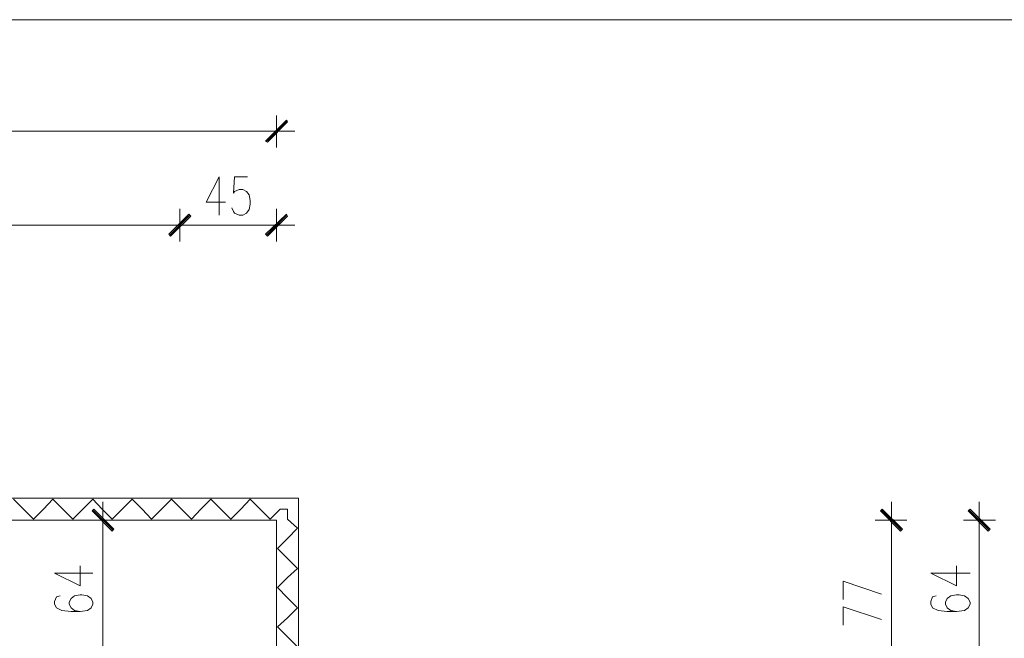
# Model space of a CAD drawing. Header units: inches. Extents: x 1504 to 12593, y -807 to 3183.
# Tile 240 of 256: x 6592 to 7047, y 2897 to 3183. Entities that reach past the tile are written whole.
import ezdxf

# ---------------------------------------------------------------- set-up
doc = ezdxf.new("R2010")
doc.units = ezdxf.units.IN
doc.header["$MEASUREMENT"] = 0
for name, color, linetype in [('at_Entity', 7, 'Continuous'), ('at_Rect', 7, 'Continuous'), ('at_Solid', 7, 'Continuous')]:
    doc.layers.add(name, color=color, linetype=linetype)

msp = doc.modelspace()

# ---------------------------------------------------------------- hatches: boundary and pattern name
at = {"layer": 'at_Solid', "lineweight": 15}
for points in [[(6715.45, 3136.91), (6706.58, 3126.78), (6705.73, 3127.2)], [(6715.87, 3136.07), (6715.45, 3136.91), (6706.58, 3126.78)], [(6670.25, 3093.4), (6661.8, 3083.27), (6660.96, 3084.12)], [(6660.96, 3084.12), (6661.8, 3083.27), (6670.25, 3093.4)], [(6671.09, 3092.56), (6670.25, 3093.4), (6661.8, 3083.27)], [(6661.8, 3083.27), (6670.25, 3093.4), (6671.09, 3092.56)], [(6715.45, 3093.4), (6706.58, 3083.27), (6705.73, 3084.12)], [(6715.87, 3092.56), (6715.45, 3093.4), (6706.58, 3083.27)], [(6626.32, 2956.97), (6625.47, 2956.12), (6635.61, 2947.68)], [(6625.47, 2956.12), (6635.61, 2947.68), (6634.77, 2946.83)], [(6990.85, 2956.97), (6990, 2956.12), (7000.15, 2947.68)], [(6990, 2956.12), (7000.15, 2947.68), (6999.3, 2946.83)], [(7031.4, 2956.97), (7030.56, 2956.12), (7040.69, 2947.68)], [(7030.56, 2956.12), (7040.69, 2947.68), (7039.85, 2946.83)]]:
    msp.add_hatch(color=7, dxfattribs=at).paths.add_polyline_path(points)

# ---------------------------------------------------------------- linework, layer by layer
at = {"layer": 'at_Entity', "color": 7, "lineweight": 15}
for p, q in [((6705.73, 3127.2), (6715.45, 3136.91)), ((6706.15, 3127.2), (6715.45, 3136.49)), ((6715.45, 3136.91), (6706.58, 3126.78)), ((6715.45, 3136.91), (6706.58, 3126.78)), ((6710.8, 3139.03), (6710.8, 3124.24)), ((6715.87, 3136.07), (6715.45, 3136.91)), ((1987.09, 3131.85), (6705.31, 3131.85)), ((6702.78, 3131.85), (6719.24, 3131.85)), ((6706.58, 3126.78), (6715.87, 3136.07)), ((6706.58, 3126.78), (6705.73, 3127.2)), ((6684.19, 3110.73), (6678.27, 3098.9)), ((6684.19, 3110.73), (6684.19, 3092.98)), ((6691.37, 3110.73), (6690.94, 3103.12)), ((6697.28, 3110.73), (6691.37, 3110.73)), ((6691.37, 3103.96), (6693.48, 3104.81)), ((6693.48, 3104.81), (6695.17, 3104.81)), ((6695.17, 3104.81), (6696.86, 3103.96)), ((6690.94, 3103.12), (6691.37, 3103.96)), ((6696.86, 3103.96), (6698.13, 3102.28)), ((6698.13, 3102.28), (6698.55, 3099.74)), ((6666.02, 3095.94), (6666.02, 3080.73)), ((6666.02, 3080.73), (6666.02, 3095.94)), ((6678.27, 3098.9), (6687.14, 3098.9)), ((6690.94, 3094.68), (6690.1, 3096.36)), ((6698.13, 3095.52), (6696.86, 3093.83)), ((6698.55, 3098.05), (6698.13, 3095.52)), ((6698.55, 3099.74), (6698.55, 3098.05)), ((6710.8, 3095.94), (6710.8, 3080.73)), ((6660.96, 3084.12), (6670.25, 3093.4)), ((6670.25, 3093.4), (6660.96, 3084.12)), ((6661.38, 3083.69), (6670.67, 3092.98)), ((6670.67, 3092.98), (6661.38, 3083.69)), ((6670.25, 3093.4), (6661.8, 3083.27)), ((6670.25, 3093.4), (6661.8, 3083.27)), ((6661.8, 3083.27), (6670.25, 3093.4)), ((6661.8, 3083.27), (6670.25, 3093.4)), ((6661.8, 3083.27), (6671.09, 3092.56)), ((6671.09, 3092.56), (6661.8, 3083.27)), ((6671.09, 3092.56), (6670.25, 3093.4)), ((6670.25, 3093.4), (6671.09, 3092.56)), ((6691.37, 3093.83), (6690.94, 3094.68)), ((6693.48, 3092.98), (6691.37, 3093.83)), ((6695.17, 3092.98), (6693.48, 3092.98)), ((6696.86, 3093.83), (6695.17, 3092.98)), ((6705.73, 3084.12), (6715.45, 3093.4)), ((6706.15, 3083.69), (6715.45, 3092.98)), ((6715.45, 3093.4), (6706.58, 3083.27)), ((6715.45, 3093.4), (6706.58, 3083.27)), ((6706.58, 3083.27), (6715.87, 3092.56)), ((6715.87, 3092.56), (6715.45, 3093.4)), ((6088.6, 3088.34), (6660.53, 3088.34)), ((6658, 3088.34), (6674.48, 3088.34)), ((6674.48, 3088.34), (6658, 3088.34)), ((6671.52, 3088.34), (6705.31, 3088.34)), ((6702.78, 3088.34), (6719.24, 3088.34)), ((6661.8, 3083.27), (6660.96, 3084.12)), ((6660.96, 3084.12), (6661.8, 3083.27)), ((6706.58, 3083.27), (6705.73, 3084.12)), ((6720.94, 2962.04), (5827.98, 2962.04)), ((6589.15, 2961.62), (6593.8, 2956.97)), ((6603.09, 2956.97), (6607.31, 2961.62)), ((6607.31, 2961.62), (6611.96, 2956.97)), ((6621.25, 2956.97), (6625.9, 2961.62)), ((6625.9, 2961.62), (6630.12, 2956.97)), ((6630.54, 2943.88), (6630.54, 2960.35)), ((6639.41, 2956.97), (6644.06, 2961.62)), ((6644.06, 2961.62), (6648.71, 2956.97)), ((6657.58, 2956.97), (6662.22, 2961.62)), ((6662.22, 2961.62), (6666.87, 2956.97)), ((6675.74, 2956.97), (6680.39, 2961.62)), ((6680.39, 2961.62), (6685.04, 2956.97)), ((6694.32, 2956.97), (6698.55, 2961.62)), ((6698.55, 2961.62), (6703.19, 2956.97)), ((6720.94, 1869.71), (6720.94, 2962.04)), ((6995.07, 2943.88), (6995.07, 2960.35)), ((7035.63, 2943.88), (7035.63, 2960.35)), ((6598.44, 2952.32), (6593.8, 2956.97)), ((6603.09, 2956.97), (6598.44, 2952.32)), ((6616.61, 2952.32), (6611.96, 2956.97)), ((6621.25, 2956.97), (6616.61, 2952.32)), ((6626.32, 2956.97), (6625.47, 2956.12)), ((6625.47, 2956.12), (6635.61, 2947.68)), ((6625.47, 2956.12), (6635.61, 2947.68)), ((6634.77, 2946.83), (6625.47, 2956.12)), ((6635.19, 2947.26), (6625.9, 2956.55)), ((6635.61, 2947.68), (6626.32, 2956.97)), ((6634.77, 2952.32), (6630.12, 2956.97)), ((6639.41, 2956.97), (6634.77, 2952.32)), ((6652.93, 2952.32), (6648.71, 2956.97)), ((6657.58, 2956.97), (6652.93, 2952.32)), ((6671.52, 2952.32), (6666.87, 2956.97)), ((6675.74, 2956.97), (6671.52, 2952.32)), ((6689.68, 2952.32), (6685.04, 2956.97)), ((6694.32, 2956.97), (6689.68, 2952.32)), ((6707.84, 2952.32), (6703.19, 2956.97)), ((6712.49, 2956.97), (6707.84, 2952.32)), ((6715.87, 2956.97), (6712.49, 2956.97)), ((6715.87, 2952.32), (6715.87, 2956.97)), ((6990.85, 2956.97), (6990, 2956.12)), ((6990, 2956.12), (7000.15, 2947.68)), ((6990, 2956.12), (7000.15, 2947.68)), ((6999.3, 2946.83), (6990, 2956.12)), ((6999.72, 2947.26), (6990.43, 2956.55)), ((7000.15, 2947.68), (6990.85, 2956.97)), ((7031.4, 2956.97), (7030.56, 2956.12)), ((7030.56, 2956.12), (7040.69, 2947.68)), ((7030.56, 2956.12), (7040.69, 2947.68)), ((7039.85, 2946.83), (7030.56, 2956.12)), ((7040.27, 2947.26), (7030.98, 2956.55)), ((7040.69, 2947.68), (7031.4, 2956.97)), ((6710.8, 2951.9), (5837.7, 2951.9)), ((6622.94, 2951.9), (6638.15, 2951.9)), ((6710.8, 2872.07), (6710.8, 2951.9)), ((6715.87, 2952.32), (6720.52, 2948.1)), ((6987.47, 2951.9), (7002.25, 2951.9)), ((7028.45, 2951.9), (7043.23, 2951.9)), ((6630.54, 2946.41), (6630.54, 2893.61)), ((6635.61, 2947.68), (6634.77, 2946.83)), ((6720.52, 2948.1), (6715.87, 2943.45)), ((6995.07, 2880.51), (6995.07, 2946.41)), ((7000.15, 2947.68), (6999.3, 2946.83)), ((7035.63, 2893.61), (7035.63, 2946.41)), ((7040.69, 2947.68), (7039.85, 2946.83)), ((6711.22, 2938.81), (6715.87, 2943.45)), ((6715.87, 2934.16), (6711.22, 2938.81)), ((6715.87, 2934.16), (6720.52, 2929.52)), ((6608.16, 2927.4), (6619.98, 2921.49)), ((6608.16, 2927.4), (6625.9, 2927.4)), ((6619.98, 2921.49), (6619.98, 2930.78)), ((6720.52, 2929.52), (6715.87, 2925.29)), ((7013.24, 2927.4), (7025.07, 2921.49)), ((7013.24, 2927.4), (7031.4, 2927.4)), ((7025.07, 2921.49), (7025.07, 2930.78)), ((6711.22, 2920.64), (6715.87, 2925.29)), ((6972.69, 2915.15), (6972.69, 2923.6)), ((6972.69, 2923.6), (6990.43, 2917.68)), ((6715.87, 2915.99), (6711.22, 2920.64)), ((6609, 2916.42), (6608.16, 2914.31)), ((6608.16, 2914.31), (6608.16, 2913.04)), ((6610.69, 2916.84), (6609, 2916.42)), ((6615.76, 2915.58), (6614.92, 2913.89)), ((6614.92, 2913.89), (6614.92, 2913.04)), ((6617.45, 2916.84), (6615.76, 2915.58)), ((6619.98, 2917.27), (6617.45, 2916.84)), ((6620.83, 2917.27), (6619.98, 2917.27)), ((6623.36, 2916.84), (6620.83, 2917.27)), ((6625.05, 2915.58), (6623.36, 2916.84)), ((6625.9, 2913.89), (6625.05, 2915.58)), ((6625.9, 2913.04), (6625.9, 2913.89)), ((6715.87, 2915.99), (6720.52, 2911.35)), ((7014.08, 2916.42), (7013.24, 2914.31)), ((7013.24, 2914.31), (7013.24, 2913.04)), ((7015.77, 2916.84), (7014.08, 2916.42)), ((7020.84, 2915.58), (7020, 2913.89)), ((7020, 2913.89), (7020, 2913.04)), ((7022.53, 2916.84), (7020.84, 2915.58)), ((7025.07, 2917.27), (7022.53, 2916.84)), ((7026.33, 2917.27), (7025.07, 2917.27)), ((7028.86, 2916.84), (7026.33, 2917.27)), ((7030.56, 2915.58), (7028.86, 2916.84)), ((7031.4, 2913.89), (7030.56, 2915.58)), ((7031.4, 2913.04), (7031.4, 2913.89)), ((6608.16, 2913.04), (6609, 2911.35)), ((6609, 2911.35), (6611.54, 2910.08)), ((6611.54, 2910.08), (6615.76, 2909.66)), ((6614.92, 2913.04), (6615.76, 2911.35)), ((6615.76, 2911.35), (6617.45, 2910.08)), ((6615.76, 2909.66), (6619.98, 2909.66)), ((6617.45, 2910.08), (6619.98, 2909.66)), ((6619.98, 2909.66), (6623.36, 2910.08)), ((6623.36, 2910.08), (6625.05, 2911.35)), ((6625.05, 2911.35), (6625.9, 2913.04)), ((6720.52, 2911.35), (6715.87, 2906.71)), ((6972.69, 2903.32), (6972.69, 2911.77)), ((6972.69, 2911.77), (6990.43, 2905.86)), ((7013.24, 2913.04), (7014.08, 2911.35)), ((7014.08, 2911.35), (7016.62, 2910.08)), ((7016.62, 2910.08), (7020.84, 2909.66)), ((7020, 2913.04), (7020.84, 2911.35)), ((7020.84, 2911.35), (7022.53, 2910.08)), ((7020.84, 2909.66), (7025.07, 2909.66)), ((7022.53, 2910.08), (7025.07, 2909.66)), ((7025.07, 2909.66), (7028.86, 2910.08)), ((7028.86, 2910.08), (7030.56, 2911.35)), ((7030.56, 2911.35), (7031.4, 2913.04)), ((6711.22, 2902.48), (6715.87, 2906.71)), ((6715.87, 2897.84), (6711.22, 2902.48)), ((6715.87, 2897.84), (6720.52, 2893.19))]:
    msp.add_line(p, q, dxfattribs=at)
at = {"layer": 'at_Rect', "color": 7, "lineweight": 15}
msp.add_line((1504.27, 3183.38), (9076.24, 3183.38), dxfattribs=at)

doc.saveas('drawing.dxf')
